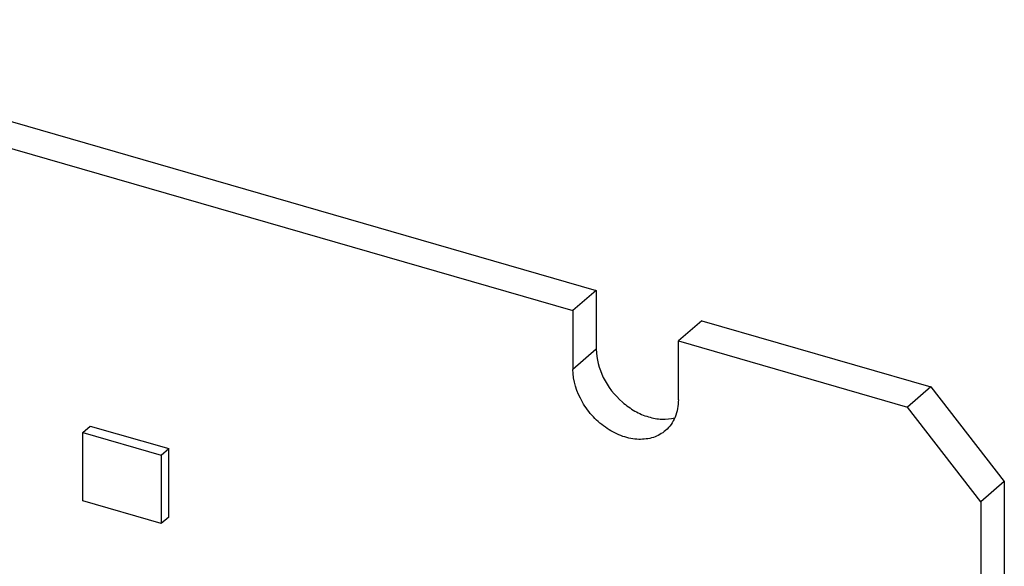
# Model space of a CAD drawing. Header units: millimetres. Extents: x 0 to 210, y 0 to 297.
# Tile 10 of 14: x 99 to 116, y 220 to 230. Entities that reach past the tile are written whole.
import ezdxf

# ---------------------------------------------------------------- set-up
doc = ezdxf.new("R2010")
doc.units = ezdxf.units.MM
doc.header["$LTSCALE"] = 19.36
doc.layers.get('0').update_dxf_attribs({"linetype": 'CONTINUOUS'})

msp = doc.modelspace()

# ---------------------------------------------------------------- linework, layer by layer
at = {"color": 7, "linetype": 'Continuous'}
for p, q in [((62.97365, 238.46705), (108.74309, 225.25455)), ((62.56115, 238.10981), (108.33059, 224.89731)), ((108.74309, 225.25455), (108.33059, 224.89731)), ((108.74309, 225.25455), (108.74309, 224.21532)), ((108.33059, 224.89731), (108.33059, 223.85808)), ((110.60505, 224.71705), (110.19255, 224.35981)), ((110.60505, 224.71705), (114.65372, 223.5483)), ((110.19255, 224.35981), (114.24122, 223.19106)), ((110.19255, 223.32058), (110.19255, 224.35981)), ((114.65372, 223.5483), (114.24122, 223.19106)), ((114.65372, 223.5483), (115.95276, 221.87426)), ((115.54026, 221.51703), (114.24122, 223.19106)), ((99.66975, 222.74346), (99.80025, 222.85648)), ((99.66975, 222.74346), (101.05539, 222.34346)), ((99.66975, 221.53103), (99.66975, 222.74346)), ((99.80025, 222.85648), (101.18589, 222.45648)), ((101.05539, 222.34346), (101.18589, 222.45648)), ((101.18589, 221.24404), (101.18589, 222.45648)), ((101.05539, 222.34346), (101.05539, 221.13103)), ((115.95276, 221.87426), (115.54026, 221.51703)), ((115.95276, 221.87426), (115.95276, 214.25324)), ((101.05539, 221.13103), (99.66975, 221.53103)), ((115.54026, 221.51703), (115.54026, 213.896)), ((101.18589, 221.24404), (101.05539, 221.13103))]:
    msp.add_line(p, q, dxfattribs=at)
at = {"color": 9, "linetype": 'Continuous'}
msp.add_line((108.74309, 224.21532), (108.33059, 223.85808), dxfattribs=at)
at = {"color": 7, "linetype": 'Continuous'}
for points, knots in [([(108.74309, 224.21532), (108.74309, 224.0442), (108.84056, 223.68786), (109.1215, 223.3273), (109.41719, 223.11506), (109.65633, 223.01048), (109.89795, 222.96734), (110.05618, 222.98326), (110.12877, 223.00293)], [0, 0, 0, 0, 0.24828051, 0.5153907, 0.64742121, 0.7732972, 0.89087786, 1, 1, 1, 1]), ([(109.96532, 222.77671), (109.90336, 222.72306), (109.75073, 222.63849), (109.48322, 222.60635), (109.20017, 222.66393), (108.92539, 222.80311), (108.68102, 223.01153), (108.43061, 223.34572), (108.33059, 223.65728), (108.33059, 223.85809)], [0, 0, 0, 0, 0.10468863, 0.21598867, 0.33736676, 0.46835328, 0.60545365, 0.74352216, 1, 1, 1, 1]), ([(110.19255, 223.32058), (110.19255, 223.21597), (110.15859, 223.01165), (110.03831, 222.83992), (109.96532, 222.77671)], [0, 0, 0, 0, 0.52001617, 1, 1, 1, 1])]:
    msp.add_open_spline(points, degree=3, knots=knots, dxfattribs=at)

doc.saveas('drawing.dxf')
